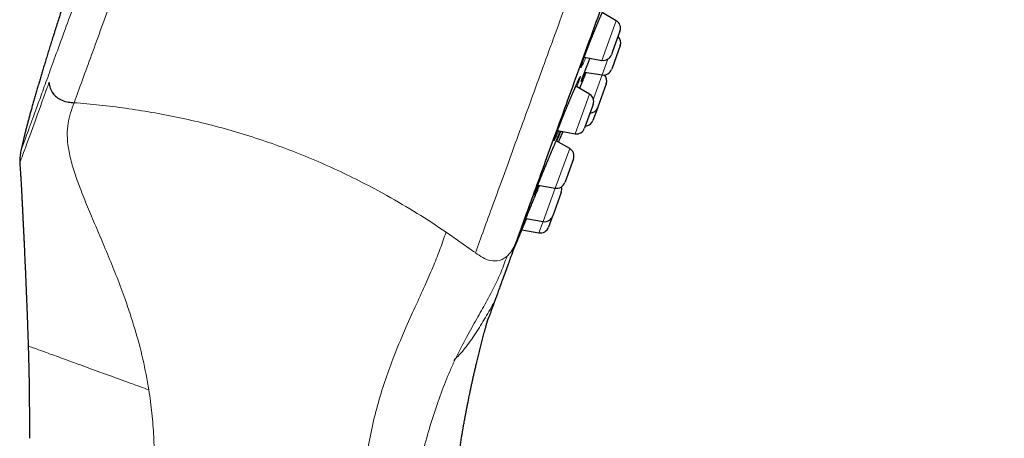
# Model space of a CAD drawing. Header units: millimetres. Extents: x 8 to 436, y 12 to 763.
# Tile 251 of 256: x 378 to 435, y 660 to 684. Entities that reach past the tile are written whole.
import ezdxf

# ---------------------------------------------------------------- set-up
doc = ezdxf.new("R2010")
doc.units = ezdxf.units.MM

msp = doc.modelspace()

# ---------------------------------------------------------------- linework, layer by layer
at = {"color": 252, "linetype": 'Continuous', "lineweight": 0}
for p, q in [((411.532, 681.536), (412.368, 683.834)), ((411.552, 680.693), (411.883, 681.605)), ((411.046, 679.304), (411.552, 680.693)), ((409.984, 677.285), (410.821, 679.583)), ((408.837, 674.133), (409.674, 676.431)), ((408.132, 672.195), (408.837, 674.133)), ((407.894, 671.541), (408.132, 672.195)), ((402.513, 671.588), (404.157, 670.427))]:
    msp.add_line(p, q, dxfattribs=at)
at = {"color": 7, "linetype": 'Continuous', "lineweight": 30}
for p, q in [((412.368, 683.834), (411.559, 684.301)), ((412.588, 683.23), (412.157, 682.047)), ((412.601, 682.388), (412.126, 681.083)), ((410.515, 681.715), (411.532, 681.536)), ((412.157, 682.047), (412.088, 681.858)), ((412.126, 681.083), (412.101, 681.015)), ((410.539, 680.856), (411.552, 680.693)), ((410.821, 679.583), (410.028, 680.04)), ((411.796, 680.178), (411.303, 678.823)), ((411.04, 678.979), (410.58, 677.715)), ((411.297, 678.805), (411.024, 678.056)), ((411.303, 678.823), (411.297, 678.805)), ((410.58, 677.715), (410.541, 677.606)), ((408.97, 677.463), (409.984, 677.285)), ((409.674, 676.431), (408.896, 676.88)), ((409.893, 675.827), (409.412, 674.503)), ((407.829, 674.311), (408.837, 674.133)), ((409.412, 674.503), (409.394, 674.454)), ((409.188, 673.889), (408.693, 672.529)), ((408.688, 672.517), (408.45, 671.863)), ((408.693, 672.529), (408.688, 672.517)), ((407.133, 672.371), (408.132, 672.195)), ((406.907, 671.715), (407.894, 671.541))]:
    msp.add_line(p, q, dxfattribs=at)
at = {"color": 252, "linetype": 'Continuous', "lineweight": 0, "flags": 128}
for points in [[(410.612, 681.698), (410.58, 681.625), (410.543, 681.542), (410.508, 681.466), (410.476, 681.397), (410.447, 681.335), (410.421, 681.281), (410.397, 681.234), (410.377, 681.196), (410.36, 681.166), (410.347, 681.144), (410.336, 681.13), (410.329, 681.125), (410.326, 681.129), (410.326, 681.141), (410.33, 681.162), (410.336, 681.191), (410.347, 681.227), (410.36, 681.273), (410.377, 681.326), (410.398, 681.386), (410.421, 681.454), (410.447, 681.529), (410.477, 681.613), (410.511, 681.705), (410.547, 681.803), (410.584, 681.902), (410.624, 682.007), (410.665, 682.117), (410.709, 682.23), (410.754, 682.346), (410.801, 682.465), (410.849, 682.587), (410.898, 682.711), (410.948, 682.836), (410.998, 682.962), (411.049, 683.088), (411.1, 683.213), (411.151, 683.338), (411.202, 683.461), (411.252, 683.582), (411.301, 683.699), (411.349, 683.815), (411.397, 683.926)], [(409.046, 677.45), (409.008, 677.363), (408.971, 677.281), (408.938, 677.206), (408.907, 677.138), (408.878, 677.078), (408.853, 677.025), (408.831, 676.98), (408.812, 676.942), (408.796, 676.913), (408.784, 676.893), (408.775, 676.881), (408.77, 676.877), (408.768, 676.882), (408.77, 676.895), (408.775, 676.916), (408.783, 676.946), (408.795, 676.985), (408.811, 677.031), (408.829, 677.084), (408.852, 677.148), (408.878, 677.22), (408.908, 677.299), (408.939, 677.382), (408.973, 677.471), (409.009, 677.566), (409.048, 677.666), (409.089, 677.771), (409.132, 677.881), (409.177, 677.994), (409.223, 678.111), (409.271, 678.231), (409.32, 678.352), (409.37, 678.476), (409.421, 678.601), (409.473, 678.727), (409.524, 678.852), (409.576, 678.977), (409.627, 679.101), (409.678, 679.224), (409.729, 679.344), (409.779, 679.462), (409.827, 679.576), (409.874, 679.686), (409.92, 679.793), (409.964, 679.894), (410.006, 679.991), (410.046, 680.081), (410.083, 680.165), (410.118, 680.243), (410.15, 680.314), (410.18, 680.379), (410.206, 680.435), (410.23, 680.483), (410.25, 680.524), (410.267, 680.557), (410.281, 680.581), (410.291, 680.597), (410.298, 680.605), (410.302, 680.603), (410.301, 680.594), (410.298, 680.576), (410.291, 680.55), (410.28, 680.515), (410.267, 680.473), (410.249, 680.422), (410.229, 680.365), (410.206, 680.3), (410.206, 680.3)], [(377.822, 675.588), (377.822, 675.589), (377.824, 675.594), (377.827, 675.601), (377.83, 675.611), (377.835, 675.623), (377.84, 675.638), (377.846, 675.654), (377.853, 675.673), (377.879, 675.745), (377.91, 675.831), (377.953, 675.947), (377.998, 676.072), (378.045, 676.201), (378.107, 676.37), (378.164, 676.527), (378.213, 676.662), (378.252, 676.769), (378.252, 676.769), (378.252, 676.77), (378.252, 676.77), (378.252, 676.77), (378.252, 676.77), (378.252, 676.77), (378.252, 676.77), (378.252, 676.77), (378.398, 677.172), (378.551, 677.591), (378.704, 678.011), (378.852, 678.42), (378.993, 678.807), (379.123, 679.163), (379.238, 679.479), (379.336, 679.748), (379.414, 679.963), (379.459, 680.087), (379.492, 680.178), (379.513, 680.233), (379.518, 680.248), (379.519, 680.252), (379.52, 680.253), (379.52, 680.254)]]:
    msp.add_lwpolyline(points, dxfattribs=at)
at = {"color": 7, "linetype": 'Continuous', "lineweight": 30, "flags": 128}
for points in [[(409.032, 676.802), (409.123, 677.021), (409.25, 677.331)], [(406.375, 670.454), (406.446, 670.621), (406.664, 671.137)]]:
    msp.add_lwpolyline(points, dxfattribs=at)
at = {"color": 7, "linetype": 'Continuous', "lineweight": 30}
for centre, start, end in [((412.118, 683.401), 340, 60), ((412.131, 682.559), 340, 46.4218), ((411.618, 682.029), 260, 340), ((411.631, 681.186), 260.8443, 340), ((411.326, 680.349), 340, 42.9988), ((410.571, 679.15), 340, 60), ((410.827, 678.976), 273.5782, 340), ((410.071, 677.777), 260, 340), ((410.554, 678.227), 273.5782, 340), ((409.424, 675.998), 340, 60), ((408.924, 674.625), 260, 340), ((408.718, 674.06), 340, 16.9551), ((408.219, 672.688), 260, 340), ((407.981, 672.034), 260, 340)]:
    msp.add_arc(centre, 0.5, start, end, dxfattribs=at)
at = {"color": 252, "linetype": 'Continuous', "lineweight": 0}
for points, knots in [([(380.97, 679.081), (381.126, 679.511), (381.439, 680.37), (381.973, 681.837), (382.552, 683.428), (383.179, 685.15), (383.868, 687.043), (384.621, 689.112), (385.439, 691.359), (386.299, 693.722), (387.197, 696.191), (388.131, 698.755), (389.094, 701.403), (390.085, 704.124), (391.097, 706.906), (392.128, 709.737), (393.172, 712.605), (394.225, 715.498), (395.282, 718.404), (396.34, 721.309), (397.393, 724.203), (398.437, 727.071), (399.467, 729.902), (400.48, 732.684), (401.47, 735.405), (402.434, 738.053), (403.367, 740.617), (404.266, 743.085), (405.126, 745.448), (405.944, 747.696), (406.716, 749.818), (407.439, 751.805), (408.11, 753.649), (408.727, 755.342), (409.285, 756.878), (409.784, 758.248), (410.221, 759.448), (410.594, 760.472), (410.901, 761.316), (411.141, 761.976), (411.313, 762.447), (411.42, 762.743), (411.434, 762.779), (411.44, 762.798)], [0, 0, 0, 0, 0.022774, 0.045547, 0.068321, 0.091094, 0.113868, 0.138483, 0.163098, 0.187712, 0.212327, 0.236942, 0.261557, 0.286171, 0.310786, 0.335401, 0.360016, 0.384631, 0.409245, 0.43386, 0.458475, 0.48309, 0.507704, 0.532319, 0.556934, 0.581549, 0.606164, 0.630778, 0.655393, 0.680008, 0.704623, 0.729237, 0.753852, 0.778467, 0.803082, 0.827697, 0.852311, 0.876926, 0.901541, 0.926156, 0.95077, 0.975385, 1, 1, 1, 1]), ([(404.216, 670.384), (404.374, 670.815), (404.688, 671.679), (405.225, 673.154), (405.807, 674.753), (406.436, 676.483), (407.094, 678.29), (407.774, 680.158), (408.47, 682.072), (409.199, 684.073), (409.957, 686.156), (410.742, 688.313), (411.552, 690.539), (412.385, 692.825), (413.236, 695.166), (414.105, 697.552), (414.988, 699.978), (415.882, 702.435), (416.785, 704.915), (417.693, 707.411), (418.605, 709.915), (419.516, 712.419), (420.425, 714.915), (421.327, 717.396), (422.222, 719.852), (423.104, 722.278), (423.973, 724.665), (424.825, 727.005), (425.657, 729.291), (426.467, 731.517), (427.252, 733.674), (428.01, 735.757), (428.739, 737.759), (429.435, 739.672), (430.098, 741.493), (430.724, 743.214), (431.313, 744.83), (431.861, 746.336), (432.367, 747.728), (432.831, 749), (433.249, 750.15), (433.621, 751.173), (433.947, 752.067), (434.223, 752.827), (434.451, 753.453), (434.629, 753.942), (434.756, 754.29), (434.835, 754.509), (434.845, 754.536), (434.85, 754.549)], [0, 0, 0, 0, 0.022759, 0.045519, 0.068278, 0.091037, 0.113797, 0.134897, 0.155997, 0.177097, 0.198197, 0.219297, 0.240397, 0.261497, 0.282597, 0.303697, 0.324798, 0.345898, 0.366998, 0.388098, 0.409198, 0.430298, 0.451398, 0.472498, 0.493598, 0.514698, 0.535798, 0.556899, 0.577999, 0.599099, 0.620199, 0.641299, 0.662399, 0.683499, 0.704599, 0.725699, 0.746799, 0.767899, 0.788999, 0.8101, 0.8312, 0.8523, 0.8734, 0.8945, 0.9156, 0.9367, 0.9578, 0.9789, 1, 1, 1, 1]), ([(393.458, 719.068), (393.118, 718.135), (392.439, 716.268), (391.424, 713.48), (390.418, 710.716), (389.425, 707.988), (388.449, 705.306), (387.495, 702.684), (386.566, 700.133), (385.667, 697.663), (384.801, 695.284), (383.972, 693.007), (383.184, 690.84), (382.45, 688.824), (381.772, 686.961), (381.149, 685.25), (380.576, 683.675), (380.049, 682.228), (379.742, 681.385), (379.589, 680.964)], [0, 0, 0, 0, 0.059557, 0.119119, 0.178686, 0.238252, 0.297814, 0.357371, 0.416928, 0.476491, 0.536057, 0.595624, 0.655186, 0.714743, 0.771788, 0.828839, 0.885893, 0.942948, 1, 1, 1, 1]), ([(410.589, 680.848), (410.577, 680.819), (410.552, 680.761), (410.518, 680.681), (410.486, 680.607), (410.456, 680.54), (410.43, 680.48), (410.406, 680.428), (410.386, 680.384), (410.369, 680.348), (410.356, 680.32), (410.345, 680.301), (410.338, 680.29), (410.334, 680.287), (410.334, 680.293), (410.338, 680.307), (410.344, 680.33), (410.355, 680.361), (410.368, 680.401), (410.386, 680.449), (410.406, 680.507), (410.43, 680.572), (410.457, 680.643), (410.487, 680.721), (410.519, 680.805), (410.553, 680.895), (410.59, 680.99), (410.63, 681.091), (410.671, 681.197), (410.715, 681.307), (410.76, 681.421), (410.806, 681.537), (410.838, 681.617), (410.853, 681.656)], [0, 0, 0, 0, 0.031585, 0.06374, 0.09589, 0.12815, 0.160447, 0.192707, 0.224857, 0.256988, 0.289229, 0.321507, 0.353747, 0.385878, 0.417983, 0.450199, 0.482452, 0.514667, 0.546773, 0.58019, 0.613648, 0.647065, 0.679155, 0.711354, 0.743591, 0.77579, 0.80788, 0.839969, 0.872168, 0.904404, 0.936603, 0.968692, 1, 1, 1, 1]), ([(379.589, 680.963), (379.454, 680.593), (379.185, 679.853), (378.844, 678.916), (378.551, 678.11), (378.31, 677.449), (378.122, 676.931), (377.987, 676.562), (377.902, 676.329), (377.892, 676.3), (377.886, 676.285)], [0, 0, 0, 0, 0.124994, 0.249983, 0.37498, 0.499987, 0.624999, 0.750009, 0.875009, 1, 1, 1, 1]), ([(410.206, 680.3), (410.206, 680.299), (410.197, 680.276), (410.179, 680.227), (410.149, 680.148), (410.121, 680.073), (410.102, 680.022), (410.094, 680.002)], [0, 0, 0, 0, 0.003656, 0.276542, 0.55036, 0.824495, 1, 1, 1, 1]), ([(385.299, 662.444), (385.192, 663.042), (384.978, 664.24), (384.498, 665.993), (383.98, 667.563), (383.458, 668.953), (382.965, 670.174), (382.464, 671.361), (381.974, 672.508), (381.517, 673.607), (381.119, 674.643), (380.811, 675.6), (380.617, 676.462), (380.551, 677.222), (380.606, 677.89), (380.756, 678.492), (380.898, 678.885), (380.97, 679.081)], [0, 0, 0, 0, 0.083325, 0.166658, 0.250007, 0.312521, 0.375042, 0.437588, 0.500078, 0.562553, 0.625042, 0.687518, 0.749991, 0.812467, 0.874963, 0.937479, 1, 1, 1, 1]), ([(380.97, 679.081), (381.461, 679.038), (382.438, 678.954), (383.942, 678.767), (385.459, 678.531), (386.999, 678.237), (388.554, 677.883), (390.118, 677.464), (391.672, 676.983), (393.211, 676.44), (394.728, 675.839), (396.216, 675.181), (397.675, 674.468), (399.227, 673.636), (400.863, 672.677), (401.961, 671.952), (402.513, 671.588)], [0, 0, 0, 0, 0.069923, 0.1388012, 0.2069423, 0.2746652, 0.34367, 0.412045, 0.4801649, 0.5484097, 0.6164884, 0.6845572, 0.7529931, 0.8221676, 0.9105905, 1, 1, 1, 1]), ([(407.881, 674.301), (407.879, 674.297), (407.864, 674.261), (407.837, 674.2), (407.802, 674.119), (407.769, 674.046), (407.739, 673.979), (407.712, 673.919), (407.688, 673.867), (407.667, 673.823), (407.649, 673.787), (407.635, 673.759), (407.624, 673.74), (407.617, 673.728), (407.614, 673.726), (407.613, 673.732), (407.617, 673.746), (407.624, 673.769), (407.634, 673.8), (407.648, 673.841), (407.666, 673.89), (407.687, 673.947), (407.712, 674.011), (407.739, 674.081), (407.769, 674.159), (407.802, 674.242), (407.837, 674.332), (407.875, 674.427), (407.915, 674.528), (407.958, 674.634), (408.002, 674.744), (408.048, 674.857), (408.096, 674.974), (408.145, 675.094), (408.195, 675.217), (408.246, 675.34), (408.297, 675.465), (408.349, 675.591), (408.402, 675.716), (408.454, 675.841), (408.506, 675.965), (408.557, 676.087), (408.608, 676.207), (408.657, 676.324), (408.706, 676.438), (408.753, 676.548), (408.798, 676.654), (408.841, 676.754), (408.883, 676.85), (408.922, 676.939), (408.959, 677.023), (408.993, 677.1), (409.024, 677.17), (409.052, 677.233), (409.078, 677.288), (409.1, 677.336), (409.119, 677.376), (409.134, 677.406), (409.144, 677.425), (409.147, 677.431), (409.148, 677.432)], [0, 0, 0, 0, 0.00259, 0.020275, 0.037955, 0.055695, 0.073457, 0.091197, 0.108877, 0.126542, 0.144267, 0.162012, 0.179737, 0.197402, 0.215046, 0.232751, 0.250476, 0.268181, 0.285825, 0.30418, 0.322557, 0.340912, 0.358543, 0.376235, 0.393947, 0.411639, 0.429271, 0.446902, 0.464593, 0.482305, 0.499996, 0.517627, 0.53527, 0.552974, 0.570697, 0.588401, 0.606044, 0.623707, 0.641431, 0.659175, 0.676898, 0.694561, 0.712241, 0.729981, 0.747741, 0.765481, 0.78316, 0.800844, 0.818589, 0.836355, 0.8541, 0.871784, 0.88946, 0.907197, 0.924954, 0.942691, 0.960367, 0.978026, 0.995744, 1, 1, 1, 1]), ([(409.118, 677.312), (409.118, 677.312), (409.112, 677.296), (409.1, 677.261), (409.077, 677.202), (409.052, 677.136), (409.024, 677.062), (408.992, 676.982), (408.965, 676.913), (408.947, 676.868), (408.942, 676.854)], [0, 0, 0, 0, 0.0020685, 0.1564747, 0.3114083, 0.4665211, 0.621455, 0.7758614, 0.9302638, 1, 1, 1, 1]), ([(409.158, 677.43), (409.157, 677.426), (409.154, 677.417), (409.146, 677.392), (409.134, 677.357), (409.124, 677.327), (409.118, 677.312)], [0, 0, 0, 0, 0.178183, 0.452643, 0.726786, 1, 1, 1, 1]), ([(407.076, 672.173), (407.065, 672.148), (407.044, 672.099), (407.016, 672.034), (406.99, 671.975), (406.967, 671.924), (406.948, 671.881), (406.932, 671.846), (406.92, 671.82), (406.911, 671.801), (406.905, 671.791), (406.903, 671.79), (406.905, 671.797), (406.91, 671.813), (406.919, 671.838), (406.932, 671.872), (406.948, 671.913), (406.968, 671.962), (406.99, 672.019), (407.016, 672.083), (407.044, 672.154), (407.076, 672.232), (407.102, 672.297), (407.119, 672.337), (407.123, 672.347)], [0, 0, 0, 0, 0.046437, 0.093035, 0.139792, 0.186603, 0.23336, 0.279957, 0.326501, 0.373205, 0.419962, 0.466666, 0.51321, 0.561628, 0.610105, 0.658522, 0.705033, 0.751702, 0.798426, 0.845095, 0.891606, 0.938115, 0.984783, 1, 1, 1, 1]), ([(402.513, 671.589), (402.406, 671.272), (402.191, 670.638), (401.811, 669.677), (401.359, 668.628), (400.809, 667.437), (400.19, 666.083), (399.595, 664.681), (399.071, 663.274), (398.634, 661.913), (398.26, 660.47), (397.96, 658.962), (397.748, 657.409), (397.623, 655.83), (397.58, 654.242), (397.579, 653.183), (397.578, 652.653)], [0, 0, 0, 0, 0.083359, 0.166735, 0.25006, 0.333381, 0.416708, 0.500005, 0.562499, 0.624982, 0.687467, 0.749961, 0.812448, 0.874963, 0.937477, 1, 1, 1, 1]), ([(406.049, 670.193), (406.123, 670.269), (406.297, 670.446), (406.496, 670.801), (406.598, 671.074), (406.649, 671.211)], [0, 0, 0, 0, 0.274071, 0.636724, 1, 1, 1, 1]), ([(403.004, 664.12), (403.212, 664.539), (403.628, 665.377), (404.227, 666.447), (404.8, 667.453), (405.299, 668.391), (405.721, 669.293), (405.939, 669.893), (406.049, 670.193)], [0, 0, 0, 0, 0.1555327, 0.310876, 0.4660962, 0.644211, 0.822196, 1, 1, 1, 1]), ([(404.217, 670.385), (404.354, 670.287), (404.628, 670.091), (405.086, 669.909), (405.509, 669.899), (405.834, 670.026), (405.977, 670.137), (406.049, 670.193)], [0, 0, 0, 0, 0.249611, 0.498741, 0.748948, 0.87431, 1, 1, 1, 1]), ([(402.968, 664.153), (403.181, 664.375), (403.644, 664.859), (404.234, 665.706), (404.796, 666.63), (405.149, 667.259), (405.325, 667.574)], [0, 0, 0, 0, 0.2207139, 0.4803751, 0.7402093, 1, 1, 1, 1]), ([(378.311, 664.988), (378.311, 664.988), (378.27, 665.003), (378.41, 664.952), (378.743, 664.831), (379.332, 664.616), (380.136, 664.324), (381.16, 663.951), (382.24, 663.558), (383.291, 663.176), (384.267, 662.82), (384.953, 662.571), (385.296, 662.446)], [0, 0, 0, 0, 0.001463, 0.126271, 0.25115, 0.376001, 0.500715, 0.625448, 0.750277, 0.833543, 0.916713, 1, 1, 1, 1]), ([(403.004, 664.12), (402.912, 663.922), (402.643, 663.343), (402.228, 662.276), (401.758, 660.925), (401.331, 659.493), (400.996, 658.117), (400.843, 657.205), (400.778, 656.814)], [0, 0, 0, 0, 0.098274, 0.287868, 0.477619, 0.667482, 0.857274, 1, 1, 1, 1]), ([(385.299, 662.445), (385.362, 661.995), (385.49, 661.094), (385.589, 659.732), (385.629, 658.368), (385.629, 657.457), (385.629, 657.002)], [0, 0, 0, 0, 0.249992, 0.499983, 0.749987, 1, 1, 1, 1])]:
    msp.add_open_spline(points, degree=3, knots=knots, dxfattribs=at)
at = {"color": 7, "linetype": 'Continuous', "lineweight": 30}
for points, knots in [([(392.484, 719.422), (392.39, 719.164), (392.203, 718.65), (391.925, 717.884), (391.65, 717.128), (391.379, 716.38), (391.111, 715.642), (390.831, 714.869), (390.541, 714.065), (390.239, 713.229), (389.941, 712.405), (389.647, 711.588), (389.356, 710.778), (389.067, 709.974), (388.783, 709.183), (388.504, 708.405), (388.23, 707.638), (387.96, 706.884), (387.695, 706.141), (387.435, 705.41), (387.179, 704.691), (386.928, 703.984), (386.681, 703.288), (386.439, 702.604), (386.201, 701.931), (385.974, 701.287), (385.757, 700.672), (385.551, 700.085), (385.348, 699.507), (385.148, 698.938), (384.952, 698.378), (384.754, 697.81), (384.554, 697.236), (384.352, 696.656), (384.154, 696.086), (383.96, 695.526), (383.77, 694.977), (383.584, 694.438), (383.396, 693.891), (383.206, 693.338), (383.015, 692.78), (382.828, 692.232), (382.645, 691.697), (382.467, 691.173), (382.293, 690.66), (382.124, 690.159), (381.959, 689.668), (381.798, 689.189), (381.642, 688.723), (381.491, 688.27), (381.344, 687.831), (381.202, 687.401), (381.062, 686.977), (380.925, 686.559), (380.789, 686.147), (380.658, 685.745), (380.531, 685.353), (380.407, 684.971), (380.287, 684.599), (380.171, 684.237), (380.056, 683.878), (379.943, 683.524), (379.833, 683.174), (379.726, 682.834), (379.623, 682.503), (379.523, 682.183), (379.427, 681.872), (379.334, 681.57), (379.245, 681.277), (379.159, 680.993), (379.076, 680.718), (378.996, 680.452), (378.916, 680.179), (378.834, 679.902), (378.752, 679.62), (378.674, 679.349), (378.6, 679.088), (378.529, 678.836), (378.462, 678.593), (378.398, 678.36), (378.338, 678.137), (378.282, 677.926), (378.229, 677.725), (378.18, 677.535), (378.134, 677.353), (378.089, 677.169), (378.044, 676.985), (378, 676.8), (377.961, 676.627), (377.924, 676.463), (377.9, 676.351), (377.888, 676.292), (377.886, 676.285)], [0, 0, 0, 0, 0.018105, 0.035993, 0.053665, 0.071122, 0.088365, 0.105396, 0.125198, 0.144709, 0.163931, 0.182868, 0.201898, 0.220635, 0.239081, 0.257239, 0.27511, 0.292697, 0.310003, 0.327029, 0.343779, 0.360254, 0.376457, 0.392391, 0.408057, 0.423458, 0.437344, 0.451012, 0.464463, 0.477698, 0.49072, 0.50353, 0.517265, 0.530753, 0.543996, 0.556997, 0.569757, 0.582279, 0.594565, 0.607811, 0.620777, 0.633468, 0.645886, 0.658034, 0.669916, 0.681534, 0.692891, 0.703992, 0.714839, 0.725248, 0.735417, 0.745351, 0.755052, 0.76481, 0.774327, 0.783607, 0.792651, 0.801464, 0.810049, 0.818409, 0.826547, 0.834839, 0.842894, 0.850717, 0.858311, 0.865681, 0.87283, 0.879761, 0.886479, 0.892987, 0.899289, 0.905388, 0.911289, 0.917994, 0.924435, 0.930617, 0.936546, 0.942331, 0.947867, 0.953161, 0.958219, 0.963048, 0.967574, 0.971891, 0.976005, 0.979923, 0.98434, 0.988497, 0.992406, 0.996075, 0.999516, 1, 1, 1, 1]), ([(406.649, 671.211), (406.801, 671.629), (407.106, 672.468), (407.631, 673.908), (408.199, 675.471), (408.816, 677.164), (409.488, 679.012), (410.218, 681.017), (411.006, 683.182), (411.836, 685.462), (412.702, 687.842), (413.601, 690.311), (414.527, 692.857), (415.48, 695.473), (416.455, 698.153), (417.449, 700.884), (418.456, 703.65), (419.47, 706.436), (420.148, 708.299), (420.487, 709.23)], [0, 0, 0, 0, 0.056574, 0.113415, 0.17016, 0.226689, 0.283221, 0.342868, 0.402514, 0.462416, 0.522329, 0.581975, 0.64161, 0.701258, 0.760904, 0.820805, 0.880718, 0.940364, 1, 1, 1, 1]), ([(410.345, 681.212), (410.345, 681.212), (410.345, 681.212), (410.345, 681.213), (410.346, 681.217), (410.348, 681.224), (410.351, 681.234), (410.354, 681.247), (410.359, 681.264), (410.365, 681.284), (410.373, 681.308), (410.381, 681.334), (410.391, 681.364), (410.402, 681.397), (410.414, 681.432), (410.427, 681.47), (410.441, 681.511), (410.457, 681.554), (410.473, 681.6), (410.49, 681.648), (410.509, 681.699), (410.528, 681.751), (410.548, 681.805), (410.569, 681.862), (410.591, 681.92), (410.613, 681.98), (410.637, 682.041), (410.661, 682.105), (410.686, 682.169), (410.711, 682.235), (410.737, 682.302), (410.764, 682.37), (410.791, 682.439), (410.818, 682.509), (410.846, 682.58), (410.874, 682.652), (410.903, 682.724), (410.932, 682.796), (410.961, 682.869), (410.99, 682.942), (411.02, 683.015), (411.049, 683.088), (411.079, 683.161), (411.108, 683.234), (411.138, 683.306), (411.167, 683.377), (411.197, 683.448), (411.226, 683.519), (411.255, 683.588), (411.283, 683.657), (411.312, 683.725), (411.34, 683.791), (411.367, 683.856), (411.394, 683.92), (411.421, 683.982), (411.447, 684.043), (411.473, 684.102), (411.497, 684.16), (411.522, 684.215), (411.545, 684.269), (411.568, 684.32), (411.589, 684.369), (411.61, 684.416), (411.631, 684.46), (411.65, 684.503), (411.668, 684.543), (411.686, 684.58), (411.702, 684.615), (411.717, 684.647), (411.731, 684.675), (411.744, 684.701), (411.755, 684.723), (411.765, 684.742), (411.773, 684.759), (411.78, 684.771), (411.785, 684.779), (411.788, 684.785), (411.79, 684.787), (411.79, 684.787), (411.79, 684.787)], [0, 0, 0, 0, 0.000134, 0.007703, 0.016165, 0.025528, 0.035749, 0.046744, 0.058401, 0.070601, 0.083216, 0.096187, 0.109324, 0.122661, 0.136152, 0.14976, 0.163458, 0.177225, 0.191045, 0.204903, 0.218782, 0.232649, 0.246545, 0.260475, 0.274433, 0.288414, 0.302412, 0.316424, 0.330444, 0.344468, 0.358484, 0.372481, 0.386508, 0.400532, 0.414558, 0.428589, 0.442628, 0.456678, 0.470743, 0.484829, 0.498926, 0.512971, 0.526999, 0.541027, 0.555055, 0.569086, 0.583124, 0.597168, 0.611222, 0.625287, 0.63936, 0.653331, 0.667314, 0.681342, 0.695399, 0.709472, 0.72354, 0.737584, 0.751588, 0.765534, 0.779412, 0.793233, 0.807098, 0.82101, 0.83494, 0.848848, 0.862697, 0.87645, 0.890061, 0.903483, 0.91666, 0.929673, 0.942548, 0.955136, 0.967296, 0.977497, 0.986884, 0.995371, 1, 1, 1, 1]), ([(410.35, 680.344), (410.35, 680.344), (410.35, 680.344), (410.351, 680.346), (410.352, 680.351), (410.355, 680.359), (410.358, 680.37), (410.363, 680.385), (410.369, 680.403), (410.377, 680.424), (410.385, 680.448), (410.395, 680.476), (410.406, 680.506), (410.419, 680.539), (410.432, 680.575), (410.446, 680.613), (410.462, 680.654), (410.478, 680.698), (410.495, 680.744), (410.514, 680.792), (410.533, 680.842), (410.553, 680.894), (410.575, 680.949), (410.596, 681.005), (410.619, 681.063), (410.642, 681.123), (410.666, 681.184), (410.691, 681.247), (410.717, 681.312), (410.743, 681.377), (410.769, 681.445), (410.796, 681.513), (410.824, 681.582), (410.843, 681.63), (410.853, 681.655), (410.853, 681.656)], [0, 0, 0, 0, 0.007928, 0.027051, 0.048874, 0.073306, 0.100054, 0.128703, 0.158812, 0.189992, 0.221938, 0.254423, 0.287274, 0.320311, 0.353565, 0.387011, 0.420606, 0.454316, 0.488114, 0.521978, 0.555888, 0.589829, 0.623778, 0.65767, 0.691661, 0.725651, 0.759648, 0.79366, 0.827693, 0.861757, 0.895862, 0.930017, 0.964214, 0.998303, 1, 1, 1, 1]), ([(408.787, 676.95), (408.787, 676.95), (408.787, 676.95), (408.787, 676.953), (408.789, 676.958), (408.791, 676.967), (408.795, 676.979), (408.8, 676.994), (408.806, 677.013), (408.813, 677.034), (408.821, 677.06), (408.831, 677.088), (408.842, 677.119), (408.854, 677.153), (408.868, 677.19), (408.882, 677.229), (408.897, 677.271), (408.914, 677.315), (408.931, 677.361), (408.95, 677.41), (408.969, 677.461), (408.989, 677.515), (409.011, 677.57), (409.033, 677.627), (409.056, 677.686), (409.079, 677.746), (409.103, 677.808), (409.128, 677.872), (409.154, 677.937), (409.18, 678.003), (409.207, 678.07), (409.234, 678.138), (409.262, 678.208), (409.29, 678.278), (409.319, 678.349), (409.348, 678.421), (409.377, 678.493), (409.407, 678.566), (409.436, 678.638), (409.466, 678.711), (409.496, 678.784), (409.526, 678.857), (409.556, 678.93), (409.586, 679.002), (409.616, 679.074), (409.646, 679.146), (409.675, 679.216), (409.705, 679.286), (409.734, 679.356), (409.763, 679.424), (409.791, 679.491), (409.819, 679.558), (409.847, 679.623), (409.874, 679.686), (409.901, 679.748), (409.926, 679.808), (409.952, 679.866), (409.976, 679.922), (410, 679.977), (410.023, 680.031), (410.046, 680.082), (410.068, 680.131), (410.089, 680.177), (410.108, 680.221), (410.127, 680.263), (410.145, 680.302), (410.162, 680.338), (410.177, 680.372), (410.192, 680.403), (410.206, 680.432), (410.218, 680.457), (410.229, 680.48), (410.239, 680.499), (410.246, 680.514), (410.252, 680.525), (410.257, 680.534), (410.26, 680.538), (410.261, 680.541), (410.261, 680.541), (410.261, 680.541)], [0, 0, 0, 0, 0.0044295, 0.0124446, 0.0215114, 0.0313866, 0.0421248, 0.0535893, 0.0656395, 0.0781432, 0.0909891, 0.1040892, 0.1173769, 0.1308027, 0.14433, 0.1579157, 0.1715295, 0.1852057, 0.1989344, 0.2127053, 0.2265099, 0.2403407, 0.2541909, 0.2680548, 0.2819273, 0.2957903, 0.3096511, 0.3235363, 0.3374222, 0.351312, 0.3652088, 0.3791155, 0.3930359, 0.4069739, 0.4209339, 0.4348942, 0.4488038, 0.4627071, 0.4766104, 0.4905166, 0.5044282, 0.5183469, 0.5322748, 0.546214, 0.5601665, 0.5741269, 0.5879833, 0.6018692, 0.6157997, 0.6297611, 0.6437386, 0.6577147, 0.6716712, 0.6855924, 0.6994635, 0.7132817, 0.7270632, 0.7409056, 0.7548069, 0.7687437, 0.7826912, 0.7966147, 0.8104869, 0.8242802, 0.8379667, 0.8515343, 0.865096, 0.8787007, 0.892292, 0.9058193, 0.919226, 0.932442, 0.9453777, 0.9579171, 0.9686126, 0.9786904, 0.987965, 0.9962844, 1, 1, 1, 1]), ([(410.254, 679.91), (410.269, 679.948), (410.302, 680.028), (410.352, 680.15), (410.403, 680.274), (410.453, 680.397), (410.503, 680.518), (410.552, 680.637), (410.596, 680.744), (410.624, 680.811), (410.636, 680.84)], [0, 0, 0, 0, 0.118271, 0.247593, 0.376995, 0.506839, 0.636833, 0.766677, 0.896078, 1, 1, 1, 1]), ([(379.52, 680.254), (379.522, 680.229), (379.537, 680.086), (379.588, 679.893), (379.685, 679.697), (379.804, 679.527), (379.961, 679.388), (380.148, 679.275), (380.359, 679.182), (380.636, 679.108), (380.861, 679.091), (380.97, 679.082)], [0, 0, 0, 0, 0.033544, 0.192829, 0.26848, 0.341996, 0.491518, 0.577109, 0.668918, 0.8386, 1, 1, 1, 1]), ([(407.63, 673.784), (407.63, 673.784), (407.63, 673.784), (407.631, 673.787), (407.633, 673.793), (407.636, 673.802), (407.64, 673.814), (407.645, 673.83), (407.652, 673.849), (407.66, 673.871), (407.669, 673.896), (407.679, 673.924), (407.691, 673.955), (407.704, 673.989), (407.718, 674.026), (407.733, 674.065), (407.749, 674.107), (407.766, 674.151), (407.784, 674.197), (407.803, 674.246), (407.823, 674.297), (407.844, 674.349), (407.866, 674.404), (407.888, 674.461), (407.912, 674.519), (407.936, 674.579), (407.961, 674.641), (407.986, 674.705), (408.012, 674.769), (408.039, 674.835), (408.067, 674.903), (408.094, 674.971), (408.123, 675.04), (408.151, 675.11), (408.18, 675.181), (408.21, 675.252), (408.239, 675.324), (408.269, 675.396), (408.299, 675.469), (408.329, 675.542), (408.36, 675.615), (408.39, 675.688), (408.42, 675.76), (408.451, 675.833), (408.481, 675.905), (408.511, 675.977), (408.541, 676.048), (408.571, 676.119), (408.6, 676.188), (408.629, 676.257), (408.657, 676.324), (408.685, 676.39), (408.713, 676.454), (408.74, 676.518), (408.767, 676.581), (408.793, 676.642), (408.819, 676.701), (408.843, 676.759), (408.867, 676.814), (408.891, 676.867), (408.913, 676.918), (408.934, 676.967), (408.955, 677.014), (408.975, 677.059), (408.994, 677.102), (409.012, 677.142), (409.029, 677.18), (409.045, 677.215), (409.059, 677.247), (409.073, 677.277), (409.085, 677.303), (409.096, 677.327), (409.106, 677.347), (409.114, 677.365), (409.121, 677.378), (409.126, 677.388), (409.13, 677.395), (409.132, 677.398), (409.132, 677.399), (409.132, 677.399)], [0, 0, 0, 0, 0.0053898, 0.0134275, 0.022539, 0.0326632, 0.0436664, 0.0553771, 0.0676242, 0.0802617, 0.0931678, 0.1062386, 0.1194624, 0.1328067, 0.1462419, 0.1597459, 0.1733017, 0.1868962, 0.200519, 0.2141617, 0.2278125, 0.2414452, 0.2551224, 0.2688024, 0.2824879, 0.2961811, 0.3098848, 0.3236024, 0.3373375, 0.3510941, 0.3648673, 0.3785975, 0.3923092, 0.406021, 0.4197356, 0.4334556, 0.4471828, 0.4609191, 0.4746669, 0.4884281, 0.5022022, 0.5158943, 0.5295806, 0.5433165, 0.5570888, 0.5708837, 0.5846866, 0.5984778, 0.6122425, 0.6259661, 0.6396394, 0.6532619, 0.6669245, 0.6806581, 0.6944413, 0.7082518, 0.7220645, 0.7358493, 0.7495828, 0.7632419, 0.7768115, 0.7903606, 0.8039665, 0.8176287, 0.8313227, 0.8450201, 0.8586846, 0.8722846, 0.8857854, 0.8991484, 0.9123316, 0.9254336, 0.9384296, 0.9512151, 0.9636671, 0.9742869, 0.9840594, 0.9928094, 1, 1, 1, 1]), ([(409.259, 677.351), (409.257, 677.348), (409.254, 677.34), (409.251, 677.333), (409.25, 677.33), (409.251, 677.333), (409.254, 677.34), (409.259, 677.351), (409.264, 677.364), (409.271, 677.38), (409.277, 677.395), (409.281, 677.405), (409.282, 677.408)], [0, 0, 0, 0, 0.098368, 0.218123, 0.338207, 0.459295, 0.580723, 0.676042, 0.771528, 0.867515, 0.963671, 1, 1, 1, 1]), ([(377.887, 676.286), (377.876, 676.237), (377.856, 676.141), (377.834, 675.999), (377.82, 675.863), (377.816, 675.733), (377.817, 675.642), (377.822, 675.595), (377.822, 675.588)], [0, 0, 0, 0, 0.214624, 0.418062, 0.612334, 0.797344, 0.972036, 1, 1, 1, 1]), ([(377.822, 675.588), (377.829, 675.485), (377.847, 675.24), (377.865, 674.945), (377.88, 674.704), (377.888, 674.553), (377.898, 674.394), (377.907, 674.224), (377.917, 674.043), (377.927, 673.852), (377.938, 673.655), (377.948, 673.453), (377.959, 673.245), (377.97, 673.029), (377.981, 672.802), (377.993, 672.566), (378.005, 672.325), (378.017, 672.08), (378.029, 671.83), (378.041, 671.572), (378.054, 671.305), (378.067, 671.018), (378.082, 670.71), (378.097, 670.381), (378.112, 670.04), (378.128, 669.688), (378.144, 669.324), (378.16, 668.949), (378.177, 668.563), (378.193, 668.179), (378.209, 667.799), (378.223, 667.422), (378.238, 667.037), (378.253, 666.641), (378.268, 666.239), (378.282, 665.829), (378.295, 665.413), (378.304, 665.131), (378.308, 664.988), (378.308, 664.988)], [0, 0, 0, 0, 0.029213, 0.069564, 0.083364, 0.097444, 0.112456, 0.12847, 0.145493, 0.163532, 0.182593, 0.201266, 0.220833, 0.241297, 0.262664, 0.284939, 0.308129, 0.330835, 0.354363, 0.378717, 0.403902, 0.429923, 0.459957, 0.491045, 0.523193, 0.556406, 0.59069, 0.626055, 0.662507, 0.700056, 0.734639, 0.770114, 0.806489, 0.843766, 0.881952, 0.920344, 0.959618, 0.999776, 1, 1, 1, 1]), ([(407.123, 672.347), (407.131, 672.367), (407.151, 672.417), (407.187, 672.503), (407.228, 672.604), (407.272, 672.71), (407.317, 672.82), (407.364, 672.935), (407.413, 673.052), (407.463, 673.172), (407.514, 673.294), (407.565, 673.418), (407.618, 673.543), (407.67, 673.669), (407.723, 673.794), (407.775, 673.919), (407.827, 674.043), (407.878, 674.164), (407.913, 674.248), (407.931, 674.29), (407.932, 674.292)], [0, 0, 0, 0, 0.040292, 0.099978, 0.15946, 0.218983, 0.278709, 0.338504, 0.39823, 0.457753, 0.517343, 0.577137, 0.637, 0.696794, 0.756385, 0.81603, 0.875879, 0.935797, 0.995646, 1, 1, 1, 1]), ([(406.664, 671.137), (406.664, 671.137), (406.664, 671.137), (406.665, 671.14), (406.668, 671.146), (406.673, 671.157), (406.678, 671.17), (406.685, 671.186), (406.693, 671.206), (406.702, 671.228), (406.713, 671.254), (406.726, 671.284), (406.739, 671.316), (406.754, 671.351), (406.77, 671.388), (406.787, 671.429), (406.805, 671.472), (406.824, 671.518), (406.845, 671.567), (406.867, 671.62), (406.889, 671.674), (406.913, 671.73), (406.937, 671.788), (406.962, 671.848), (406.988, 671.91), (407.016, 671.975), (407.044, 672.041), (407.073, 672.11), (407.102, 672.181), (407.132, 672.252), (407.157, 672.312), (407.173, 672.35), (407.179, 672.363)], [0, 0, 0, 0, 0.000165, 0.04328, 0.086516, 0.120467, 0.154477, 0.188666, 0.222915, 0.257378, 0.291903, 0.32693, 0.362023, 0.395973, 0.429983, 0.464171, 0.49842, 0.532882, 0.567405, 0.60243, 0.63752, 0.671464, 0.705467, 0.739647, 0.773888, 0.808435, 0.843044, 0.878092, 0.913206, 0.947217, 0.981229, 1, 1, 1, 1]), ([(406.916, 671.827), (406.916, 671.827), (406.916, 671.826), (406.916, 671.828), (406.918, 671.832), (406.92, 671.839), (406.924, 671.849), (406.929, 671.863), (406.935, 671.88), (406.943, 671.9), (406.952, 671.923), (406.962, 671.949), (406.974, 671.978), (406.986, 672.009), (407, 672.044), (407.015, 672.081), (407.031, 672.12), (407.048, 672.162), (407.065, 672.206), (407.084, 672.253), (407.104, 672.3), (407.117, 672.333), (407.124, 672.349)], [0, 0, 0, 0, 0.006017, 0.037073, 0.073629, 0.11551, 0.161922, 0.211753, 0.264148, 0.318291, 0.373606, 0.429709, 0.48635, 0.543359, 0.600621, 0.658057, 0.715599, 0.773092, 0.830813, 0.888561, 0.94634, 1, 1, 1, 1]), ([(407.159, 672.367), (407.156, 672.357), (407.138, 672.317), (407.111, 672.253), (407.087, 672.198), (407.076, 672.173), (407.076, 672.173)], [0, 0, 0, 0, 0.128748, 0.563692, 0.998133, 1, 1, 1, 1]), ([(406.649, 671.211), (406.553, 670.948), (406.362, 670.423), (406.077, 669.639), (405.796, 668.868), (405.532, 668.141), (405.394, 667.763), (405.325, 667.574)], [0, 0, 0, 0, 0.165872, 0.331913, 0.554474, 0.776941, 1, 1, 1, 1]), ([(405.325, 667.574), (405.264, 667.406), (405.142, 667.07), (405.035, 666.776), (405.001, 666.683), (404.99, 666.654)], [0, 0, 0, 0, 0.406562, 0.811539, 1, 1, 1, 1]), ([(403.001, 656.001), (403.001, 656.008), (403.008, 656.122), (403.022, 656.34), (403.044, 656.65), (403.067, 656.947), (403.093, 657.232), (403.12, 657.504), (403.147, 657.757), (403.175, 657.991), (403.201, 658.208), (403.227, 658.414), (403.254, 658.611), (403.28, 658.797), (403.305, 658.972), (403.329, 659.138), (403.353, 659.293), (403.375, 659.439), (403.397, 659.574), (403.417, 659.699), (403.435, 659.812), (403.452, 659.914), (403.467, 660.005), (403.481, 660.089), (403.495, 660.171), (403.52, 660.315), (403.557, 660.527), (403.594, 660.732), (403.619, 660.866), (403.629, 660.924), (403.638, 660.973), (403.645, 661.01), (403.65, 661.036), (403.654, 661.057), (403.658, 661.079), (403.665, 661.117), (403.676, 661.173), (403.69, 661.245), (403.705, 661.325), (403.722, 661.413), (403.741, 661.509), (403.786, 661.739), (403.83, 661.96), (403.874, 662.172), (403.889, 662.245), (403.904, 662.316), (403.917, 662.382), (403.929, 662.438), (403.938, 662.481), (403.945, 662.513), (403.95, 662.534), (403.953, 662.551), (403.957, 662.569), (403.962, 662.591), (403.971, 662.636), (403.986, 662.706), (404.007, 662.802), (404.03, 662.909), (404.063, 663.059), (404.106, 663.25), (404.159, 663.484), (404.215, 663.726), (404.278, 663.993), (404.348, 664.285), (404.425, 664.599), (404.504, 664.913), (404.585, 665.227), (404.667, 665.54), (404.731, 665.779), (404.776, 665.941), (404.798, 666.023), (404.817, 666.092), (404.833, 666.149), (404.845, 666.193), (404.854, 666.224), (404.859, 666.241), (404.862, 666.251), (404.863, 666.257), (404.865, 666.264), (404.867, 666.272), (404.871, 666.283), (404.874, 666.296), (404.878, 666.31), (404.883, 666.325), (404.887, 666.341), (404.892, 666.357), (404.896, 666.371), (404.9, 666.385), (404.903, 666.396), (404.906, 666.407), (404.909, 666.416), (404.912, 666.424), (404.914, 666.43), (404.915, 666.434), (404.916, 666.437), (404.918, 666.441), (404.919, 666.445), (404.92, 666.448), (404.921, 666.452), (404.922, 666.455), (404.924, 666.459), (404.925, 666.463), (404.926, 666.467), (404.927, 666.47), (404.929, 666.474), (404.93, 666.478), (404.931, 666.481), (404.932, 666.485), (404.933, 666.488), (404.934, 666.491), (404.936, 666.495), (404.937, 666.499), (404.939, 666.506), (404.942, 666.515), (404.946, 666.526), (404.95, 666.539), (404.954, 666.552), (404.96, 666.568), (404.965, 666.584), (404.972, 666.602), (404.978, 666.622), (404.985, 666.639), (404.989, 666.65), (404.99, 666.654)], [0, 0, 0, 0, 0.001503, 0.023945, 0.045536, 0.066271, 0.086145, 0.105159, 0.123317, 0.139214, 0.154397, 0.168869, 0.182632, 0.195686, 0.208033, 0.219673, 0.230606, 0.240833, 0.250354, 0.259169, 0.267279, 0.274279, 0.280653, 0.286442, 0.292163, 0.297969, 0.317014, 0.336926, 0.341423, 0.345605, 0.349072, 0.351824, 0.353483, 0.354702, 0.356125, 0.358317, 0.36279, 0.367886, 0.373562, 0.379817, 0.386651, 0.393979, 0.428608, 0.433813, 0.439009, 0.444197, 0.448966, 0.452964, 0.45619, 0.458185, 0.459703, 0.460752, 0.461877, 0.463437, 0.465422, 0.471516, 0.478364, 0.485966, 0.494322, 0.510335, 0.526984, 0.544264, 0.562176, 0.58432, 0.606941, 0.629508, 0.652025, 0.674496, 0.696926, 0.703716, 0.709611, 0.714613, 0.718723, 0.721945, 0.724283, 0.725465, 0.725901, 0.726442, 0.727448, 0.728757, 0.730186, 0.733368, 0.736996, 0.741079, 0.747295, 0.754359, 0.762277, 0.771055, 0.780697, 0.791012, 0.802166, 0.81416, 0.826998, 0.836865, 0.846894, 0.856432, 0.865452, 0.873954, 0.881939, 0.889406, 0.897022, 0.904011, 0.910374, 0.916111, 0.921222, 0.925484, 0.929184, 0.932323, 0.93492, 0.936949, 0.938461, 0.940015, 0.941764, 0.945767, 0.950523, 0.955247, 0.960536, 0.966388, 0.972804, 0.979784, 0.987329, 0.995538, 1, 1, 1, 1]), ([(404.965, 666.583), (404.966, 666.586), (404.968, 666.593), (404.972, 666.602), (404.974, 666.609), (404.975, 666.612)], [0, 0, 0, 0, 0.2845584, 0.6871566, 1, 1, 1, 1]), ([(378.31, 664.988), (378.312, 664.918), (378.316, 664.78), (378.322, 664.58), (378.327, 664.392), (378.332, 664.215), (378.336, 664.049), (378.34, 663.897), (378.343, 663.759), (378.346, 663.634), (378.349, 663.519), (378.351, 663.414), (378.353, 663.318), (378.355, 663.231), (378.356, 663.154), (378.357, 663.086), (378.359, 663.023), (378.36, 662.961), (378.361, 662.893), (378.362, 662.82), (378.363, 662.741), (378.364, 662.664), (378.365, 662.603), (378.366, 662.558), (378.366, 662.53), (378.366, 662.509), (378.366, 662.493), (378.367, 662.475), (378.367, 662.446), (378.367, 662.405), (378.368, 662.352), (378.369, 662.285), (378.37, 662.205), (378.371, 662.111), (378.372, 662.005), (378.372, 661.891), (378.373, 661.768), (378.374, 661.639), (378.375, 661.499), (378.376, 661.348), (378.377, 661.186), (378.377, 661.014), (378.378, 660.825), (378.378, 660.618), (378.379, 660.392), (378.379, 660.153), (378.379, 659.901), (378.379, 659.729), (378.379, 659.641)], [0, 0, 0, 0, 0.039556, 0.076979, 0.112269, 0.145426, 0.176447, 0.205332, 0.230609, 0.253986, 0.27546, 0.295032, 0.3127, 0.329358, 0.343873, 0.356244, 0.367535, 0.379135, 0.391048, 0.405492, 0.420373, 0.435292, 0.4484, 0.45496, 0.460464, 0.46422, 0.466426, 0.469263, 0.474804, 0.482416, 0.492101, 0.504777, 0.519833, 0.537272, 0.557094, 0.579302, 0.601565, 0.625805, 0.652025, 0.680227, 0.710412, 0.74258, 0.776732, 0.816591, 0.858848, 0.903505, 0.950557, 1, 1, 1, 1])]:
    msp.add_open_spline(points, degree=3, knots=knots, dxfattribs=at)

doc.saveas('drawing.dxf')
